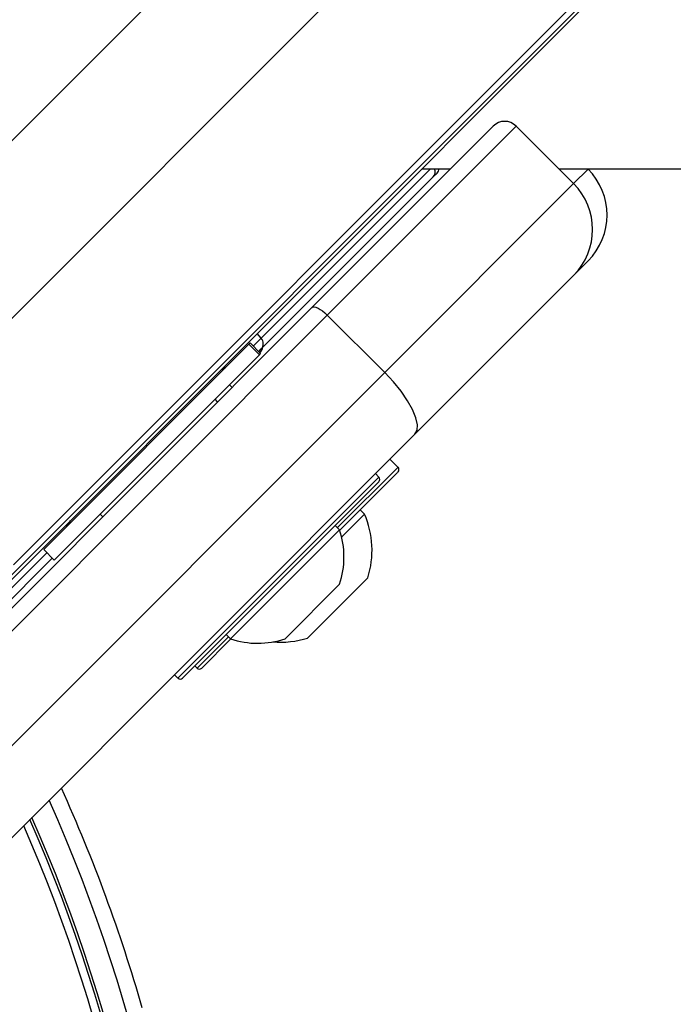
# Model space of a CAD drawing. Header units: millimetres. Extents: x 20 to 23339, y 40 to 19992.
# Tile 97 of 154: x 6956 to 7037, y 14752 to 14873. Entities that reach past the tile are written whole.
import ezdxf

# ---------------------------------------------------------------- set-up
doc = ezdxf.new("R2010")
doc.units = ezdxf.units.MM
doc.header["$LTSCALE"] = 2

msp = doc.modelspace()

# ---------------------------------------------------------------- linework, layer by layer
at = {"color": 8, "linetype": 'Continuous', "lineweight": 25}
for p, q in [((6940.81, 14821.39), (8204.65, 16085.22)), ((6955.58, 14805.61), (8217.47, 16067.5)), ((6927.03, 14829.45), (6976.38, 14878.8)), ((7006.95, 14854.36), (6986.09, 14833.5)), ((7024.57, 14852.54), (7026.36, 14854.32)), ((6986.09, 14833.5), (6985.12, 14832.52)), ((6986.09, 14833.5), (6985.59, 14834.06)), ((7002.88, 14817.55), (7002.95, 14817.62)), ((6975.85, 14791.65), (7000.6, 14816.4)), ((6995.51, 14810.18), (7002.88, 14817.55)), ((6959.7, 14807.1), (6944.9, 14792.3)), ((6978.2, 14792.87), (6982.08, 14796.75))]:
    msp.add_line(p, q, dxfattribs=at)
at = {"color": 7, "linetype": 'Continuous', "lineweight": 25}
for p, q in [((6953.62, 14802.65), (7998.1, 15847.12)), ((6951.21, 14799.67), (7230.02, 15078.49)), ((6992.34, 14837.27), (7014.67, 14859.61)), ((7017.5, 14859.61), (6994.24, 14836.34)), ((7017.5, 14859.61), (7024.57, 14852.54)), ((7005.89, 14854.36), (7009.43, 14854.36)), ((7026.32, 14854.36), (7026.36, 14854.32)), ((6986.11, 14832.17), (7007.28, 14853.34)), ((7007.28, 14853.34), (7007.76, 14853.82)), ((7001.31, 14829.27), (7024.57, 14852.54)), ((7026.36, 14843.01), (7024.57, 14841.22)), ((7024.57, 14841.22), (7005.03, 14821.68)), ((6932.37, 14777.3), (6992.34, 14837.27)), ((6994.24, 14836.34), (6934.26, 14776.37)), ((6994.24, 14836.34), (7001.31, 14829.27)), ((6984.59, 14832.78), (6959.31, 14807.49)), ((6984.73, 14832.91), (6984.59, 14832.78)), ((6984.59, 14832.78), (6985.9, 14831.47)), ((6986.03, 14831.6), (6984.73, 14832.91)), ((6985.79, 14831.85), (6986.11, 14832.17)), ((6985.9, 14831.47), (6960.61, 14806.18)), ((6985.9, 14831.47), (6986.03, 14831.6)), ((6985.93, 14831.71), (6986, 14831.78)), ((6981.63, 14829.91), (6981.38, 14829.73)), ((6941.33, 14769.3), (7001.31, 14829.27)), ((6982.52, 14827.45), (6982.2, 14827.77)), ((6982.52, 14827.45), (6982.2, 14827.77)), ((6980.73, 14825.67), (6980.41, 14825.98)), ((6980.73, 14825.67), (6980.41, 14825.98)), ((7005.03, 14821.68), (6945.06, 14761.71)), ((7002.95, 14817.62), (7001.96, 14818.61)), ((7002.88, 14816.98), (6995.78, 14809.88)), ((7000.6, 14816.4), (7000.18, 14816.83)), ((7002.95, 14817.06), (7002.88, 14816.98)), ((7000.6, 14815.84), (6976.42, 14791.65)), ((6966.27, 14811.84), (6966.59, 14811.52)), ((6966.27, 14811.84), (6966.59, 14811.52)), ((6998.82, 14811.85), (6996.02, 14809.04)), ((6998.82, 14811.85), (6998.28, 14812.39)), ((6995.76, 14809.93), (6995.23, 14810.46)), ((6995.76, 14809.93), (6982.33, 14796.49)), ((6959.31, 14807.49), (6960.61, 14806.18)), ((6946.27, 14792.34), (6960.37, 14806.43)), ((6995.76, 14803.22), (6989.04, 14796.5)), ((6999.24, 14804.01), (6991.81, 14796.58)), ((6981.79, 14797.03), (6982.33, 14796.49)), ((6982.37, 14796.48), (6978.77, 14792.87)), ((6977.92, 14793.16), (6978.2, 14792.87)), ((6975.43, 14792.08), (6975.85, 14791.65))]:
    msp.add_line(p, q, dxfattribs=at)
at = {"color": 7, "linetype": 'Continuous', "lineweight": 25, "flags": 128}
for points in [[(7022.75, 14854.36), (7596.1, 14854.39), (8225.47, 14854.42), (8866.06, 14854.44), (9506.66, 14854.44)], [(6992.34, 14837.27), (6992.46, 14837.34), (6992.63, 14837.35), (6992.85, 14837.3), (6993.1, 14837.2), (6993.37, 14837.05), (6993.66, 14836.85), (6993.95, 14836.61), (6994.24, 14836.34)], [(6981.65, 14829.88), (6981.35, 14829.71), (6981.31, 14829.7)], [(7005.03, 14821.68), (7005.3, 14822.17), (7005.34, 14822.85), (7005.15, 14823.71), (7004.74, 14824.71), (7004.13, 14825.8), (7003.33, 14826.96), (7002.38, 14828.13), (7001.31, 14829.27)]]:
    msp.add_lwpolyline(points, dxfattribs=at)
at = {"color": 7, "linetype": 'Continuous', "lineweight": 25}
for centre, radius, start, end in [((7016.09, 14858.19), 2, 45, 135), ((7007.05, 14854.53), 1, 315, 349.8691), ((7020.7, 14848.66), 8, 315, 45), ((7018.92, 14846.88), 8, 315, 45), ((6985.4, 14832.83), 0.962, 317.0513, 44.186), ((6985.29, 14832.49), 1, 315, 351.8699), ((7002.67, 14817.34), 0.4, 315, 45), ((7000.32, 14816.12), 0.4, 315, 45), ((6988.46, 14807.37), 11.29, 342.7009, 23.3898), ((6960.72, 14811.74), 2, 315, 340.8419), ((6985.67, 14806.58), 10.63, 341.5409, 18.3384), ((6985.67, 14806.58), 10.63, 251.6616, 288.4591), ((6988.46, 14807.37), 11.29, 265.2595, 287.2991), ((6978.49, 14793.16), 0.4, 225, 315), ((6976.14, 14791.94), 0.4, 225, 315), ((6779.29, 14695.64), 200, 16.0906, 24.3597), ((6779.29, 14695.64), 198, 335.8585, 24.1415), ((6779.29, 14695.64), 195.2, 336.1724, 23.8276)]:
    msp.add_arc(centre, radius, start, end, dxfattribs=at)
at = {"color": 8, "linetype": 'Continuous', "lineweight": 25}
for centre, radius, start, end in [((7006.59, 14853.99), 0.939, 316.5188, 23.493), ((6779.29, 14695.64), 194.87, 336.2097, 23.7903), ((6779.29, 14695.64), 195.2, 336.1724, 23.8276), ((6779.29, 14695.64), 193.87, 336.3244, 23.6756)]:
    msp.add_arc(centre, radius, start, end, dxfattribs=at)
at = {"color": 7, "linetype": 'Continuous', "lineweight": 25}
msp.add_open_spline([(6981.2, 14829.66), (6981.29, 14829.69), (6981.56, 14829.77), (6981.76, 14829.96), (6981.89, 14830.08)], degree=3, knots=[0, 0, 0, 0, 0.352331, 1, 1, 1, 1], dxfattribs=at)

doc.saveas('drawing.dxf')
